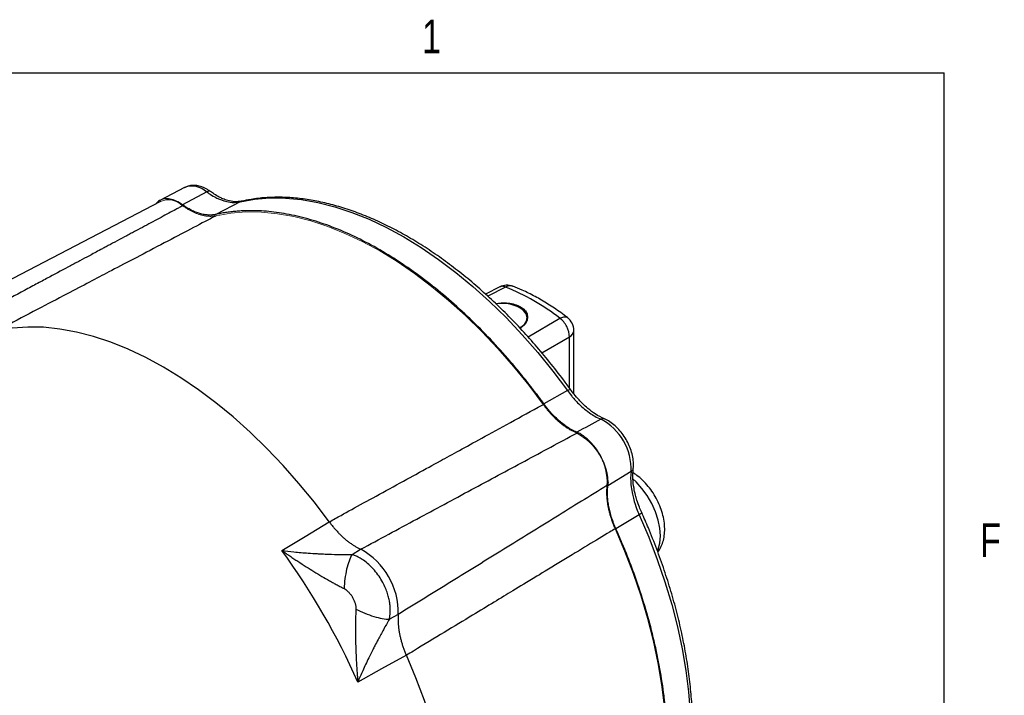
# Model space of a CAD drawing. Header units: inches. Extents: x 0.3 to 34.1, y 0.2 to 21.7.
# Tile 36 of 36: x 30.1 to 33.7, y 19.1 to 21.6. Entities that reach past the tile are written whole.
import ezdxf

# ---------------------------------------------------------------- set-up
doc = ezdxf.new("R2010")
doc.units = ezdxf.units.IN
doc.header["$MEASUREMENT"] = 0
doc.layers.add('SLD-0', color=7, linetype='Continuous', lineweight=25)
doc.styles.add('SLDTEXTSTYLE0', font='TXT', dxfattribs={"width": 0.75})

msp = doc.modelspace()

# ---------------------------------------------------------------- linework, layer by layer
at = {"color": 7, "linetype": 'Continuous', "lineweight": 25}
for p, q in [((30.7119, 20.9861), (30.6206, 20.9385)), ((30.7934, 20.9699), (30.7042, 20.9221)), ((30.6227, 20.9348), (29.8028, 20.5071)), ((30.9168, 20.9334), (30.8267, 20.8862)), ((31.8783, 20.6179), (31.8254, 20.5912)), ((32.1521, 20.2224), (32.1521, 20.4566)), ((32.1289, 20.2337), (32.0407, 20.1853)), ((32.364, 19.9342), (32.278, 19.881)), ((32.3942, 19.7742), (32.3082, 19.7221)), ((31.1577, 19.6939), (31.247, 19.748)), ((31.0715, 19.6417), (31.1577, 19.6939)), ((31.3313, 19.6266), (31.3633, 19.6462)), ((31.5026, 19.405), (31.4695, 19.3872)), ((31.5325, 19.2535), (31.441, 19.2031)), ((31.441, 19.2031), (31.3527, 19.1546))]:
    msp.add_line(p, q, dxfattribs=at)
at = {"color": 8, "linetype": 'Continuous', "lineweight": 25}
for p, q in [((30.9217, 20.9347), (30.9168, 20.9334)), ((31.9, 20.6175), (31.8334, 20.584)), ((31.9827, 20.4328), (32.1004, 20.5018)), ((32.0341, 20.3735), (32.136, 20.433)), ((32.136, 20.2437), (32.136, 20.433))]:
    msp.add_line(p, q, dxfattribs=at)
at = {"color": 7, "linetype": 'Continuous', "lineweight": 25, "flags": 128}
for points in [[(30.9168, 20.9334), (30.9708, 20.9429), (31.0269, 20.9473), (31.0848, 20.9467), (31.1444, 20.941), (31.2053, 20.9302), (31.2674, 20.9145), (31.3304, 20.8938), (31.3942, 20.8683), (31.4584, 20.838), (31.5229, 20.803), (31.5873, 20.7636), (31.6516, 20.7197), (31.7153, 20.6716), (31.7783, 20.6195), (31.8404, 20.5636), (31.9014, 20.504), (31.9609, 20.4409), (32.0188, 20.3747), (32.0749, 20.3056), (32.1289, 20.2337)], [(31.9552, 20.4671), (31.9563, 20.4678), (31.9693, 20.4788), (31.9771, 20.4914), (31.9793, 20.5047), (31.9757, 20.5179), (31.9665, 20.5302), (31.9523, 20.5407)], [(31.247, 19.748), (31.1921, 19.8202), (31.1351, 19.8898), (31.0764, 19.9564), (31.0161, 20.0198), (30.9544, 20.0798), (30.8915, 20.1362), (30.8277, 20.1886), (30.7632, 20.2371), (30.6983, 20.2813), (30.6331, 20.3212), (30.5679, 20.3566), (30.503, 20.3873), (30.4385, 20.4133), (30.3747, 20.4345), (30.3119, 20.4507), (30.2502, 20.462), (30.1898, 20.4682), (30.1311, 20.4694), (30.0741, 20.4656), (30.0192, 20.4568)], [(32.3942, 19.7742), (32.4294, 19.6915), (32.4612, 19.6084), (32.4896, 19.5251), (32.5145, 19.442), (32.5356, 19.3595), (32.553, 19.2777), (32.5666, 19.1971), (32.5764, 19.1178), (32.5823, 19.0403), (32.5842, 18.9647), (32.5823, 18.8914), (32.5764, 18.8206), (32.5666, 18.7526), (32.553, 18.6877), (32.5356, 18.626), (32.5145, 18.5679), (32.4896, 18.5135), (32.4612, 18.463), (32.4294, 18.4166), (32.3942, 18.3745)], [(31.5325, 17.8356), (31.5676, 17.8788), (31.5994, 17.9262), (31.6277, 17.9777), (31.6525, 18.0331), (31.6736, 18.0921), (31.691, 18.1547), (31.7045, 18.2205), (31.7143, 18.2894), (31.7201, 18.361), (31.7221, 18.4351), (31.7201, 18.5115), (31.7143, 18.5899), (31.7045, 18.67), (31.691, 18.7515), (31.6736, 18.8341), (31.6525, 18.9175), (31.6277, 19.0015), (31.5994, 19.0856), (31.5676, 19.1697), (31.5325, 19.2535)]]:
    msp.add_lwpolyline(points, dxfattribs=at)
at = {"color": 144, "linetype": 'Continuous', "lineweight": 18, "flags": 128}
for points in [[(32.0392, 20.1826), (31.9852, 20.2543), (31.9291, 20.3234), (31.8713, 20.3895), (31.8118, 20.4524), (31.751, 20.512), (31.6889, 20.5678), (31.626, 20.6199), (31.5623, 20.6679), (31.4981, 20.7117), (31.4337, 20.7511), (31.3693, 20.7861), (31.3052, 20.8163), (31.2415, 20.8418), (31.1785, 20.8625), (31.1165, 20.8782), (31.0556, 20.889), (30.9962, 20.8947), (30.9383, 20.8954), (30.8823, 20.891), (30.8283, 20.8816)], [(32.305, 18.3238), (32.3402, 18.3659), (32.372, 18.4122), (32.4003, 18.4627), (32.4251, 18.5171), (32.4462, 18.5751), (32.4636, 18.6367), (32.4772, 18.7016), (32.4869, 18.7695), (32.4928, 18.8402), (32.4947, 18.9135), (32.4928, 18.9889), (32.4869, 19.0664), (32.4772, 19.1456), (32.4636, 19.2261), (32.4462, 19.3078), (32.4251, 19.3903), (32.4003, 19.4732), (32.372, 19.5564), (32.3402, 19.6395), (32.305, 19.7221)]]:
    msp.add_lwpolyline(points, dxfattribs=at)
at = {"color": 8, "linetype": 'Continuous', "lineweight": 25, "flags": 128}
msp.add_lwpolyline([(32.4616, 19.6409), (32.464, 19.6464), (32.4703, 19.6693), (32.4726, 19.6955), (32.4706, 19.7241), (32.4644, 19.7543), (32.4544, 19.7851), (32.4407, 19.8156), (32.4237, 19.8449), (32.4041, 19.8719), (32.3824, 19.896), (32.3709, 19.9067)], dxfattribs=at)
at = {"color": 8, "linetype": 'Continuous', "lineweight": 25}
for centre, radius, start, end in [((30.7394, 20.9117), 0.0793, 47.1465, 110.2982), ((32.123, 20.4592), 0.0292, 296.4212, 354.9637)]:
    msp.add_arc(centre, radius, start, end, dxfattribs=at)
at = {"color": 144, "linetype": 'Continuous', "lineweight": 18}
for centre, radius, start, end in [((30.6508, 20.863), 0.0771, 45.8783, 111.3926), ((32.0685, 19.8925), 0.2067, 357.1994, 62.8006)]:
    msp.add_arc(centre, radius, start, end, dxfattribs=at)
at = {"color": 7, "linetype": 'Continuous', "lineweight": 25}
for centre, radius, start, end in [((31.9053, 20.5644), 0.06, 69.0215, 116.8855), ((31.5923, 19.8531), 0.824, 51.929, 68.0764), ((31.8869, 20.413), 0.1435, 62.8913, 98.7458), ((32.0921, 20.4566), 0.06, 0, 52.5011), ((32.1576, 19.944), 0.2066, 357.3023, 62.6977), ((31.2357, 19.4117), 0.267, 358.5586, 61.4414), ((28.9433, 18.0883), 2.6348, 23.8717, 36.1283)]:
    msp.add_arc(centre, radius, start, end, dxfattribs=at)
for points, knots in [([(30.8075, 20.971), (30.804, 20.9734), (30.7937, 20.9805), (30.7766, 20.9886), (30.7568, 20.9938), (30.7384, 20.9943), (30.723, 20.9916), (30.7149, 20.9871), (30.7119, 20.9854)], [0, 0, 0, 0, 0.116631, 0.335635, 0.530896, 0.716254, 0.894197, 1, 1, 1, 1]), ([(30.7934, 20.9699), (30.7987, 20.966), (30.8041, 20.9624), (30.8182, 20.9536), (30.8269, 20.949), (30.8494, 20.9389), (30.8629, 20.9348), (30.8904, 20.9303), (30.9043, 20.9306), (30.9168, 20.9334)], [-1.040161, -1.040161, -1.040161, -1.040161, -0.670904, -0.670904, -0.338052, -0.338052, -0.13002, -0.13002, 0, 0, 0, 0]), ([(30.9234, 20.9355), (30.9144, 20.9341), (30.8982, 20.9317), (30.8738, 20.937), (30.855, 20.943), (30.8383, 20.9515), (30.8233, 20.96), (30.8122, 20.9677), (30.8075, 20.971)], [0, 0, 0, 0, 0.259046, 0.465773, 0.620947, 0.729269, 0.884383, 1, 1, 1, 1]), ([(30.7045, 20.9183), (30.7004, 20.9161), (30.6962, 20.9139), (30.6879, 20.9094), (30.6837, 20.9072), (30.6709, 20.9003), (30.6443, 20.886), (30.5956, 20.86), (30.5476, 20.8343), (30.5199, 20.8194), (30.5088, 20.8134), (30.5032, 20.8104), (30.4861, 20.8013), (30.4623, 20.7885), (30.4338, 20.7733), (30.4164, 20.7639), (30.4097, 20.7603), (30.4054, 20.758), (30.4033, 20.757), (30.3853, 20.7473), (30.3582, 20.7328), (30.3357, 20.7208), (30.3186, 20.7116), (30.3128, 20.7085), (30.301, 20.7022), (30.2711, 20.6862), (30.2264, 20.6623), (30.1827, 20.6388), (30.152, 20.6225), (30.136, 20.6139), (30.0863, 20.5873), (30.0335, 20.5591), (29.9688, 20.5245), (29.9407, 20.5095), (29.9219, 20.4994), (29.9125, 20.4944), (29.9029, 20.4893)], [0, 0, 0, 0, 0.015625, 0.015625, 0.03125, 0.03125, 0.0625, 0.125, 0.1875, 0.203125, 0.203125, 0.21875, 0.21875, 0.25, 0.28125, 0.296875, 0.304688, 0.304688, 0.3125, 0.3125, 0.375, 0.4375, 0.4375, 0.46875, 0.46875, 0.5, 0.625, 0.6875, 0.6875, 0.75, 0.75, 0.875, 0.9375, 0.96875, 0.96875, 1, 1, 1, 1]), ([(30.7042, 20.9221), (30.6964, 20.9271), (30.6808, 20.9371), (30.6578, 20.9442), (30.6366, 20.9448), (30.6184, 20.939), (30.6095, 20.93), (30.6053, 20.9257)], [0, 0, 0, 0, 0.202914, 0.405827, 0.608741, 0.811654, 1, 1, 1, 1]), ([(30.8267, 20.8862), (30.8255, 20.8859), (30.8229, 20.8854), (30.819, 20.8847), (30.8151, 20.8843), (30.8111, 20.884), (30.807, 20.8838), (30.8028, 20.8838), (30.7952, 20.8841), (30.7838, 20.8855), (30.7683, 20.8891), (30.7525, 20.8946), (30.7391, 20.9007), (30.7284, 20.9065), (30.7203, 20.9112), (30.7122, 20.9164), (30.7069, 20.9202), (30.7042, 20.9221)], [0, 0, 0, 0, 0.035783, 0.071535, 0.107282, 0.143047, 0.178856, 0.214733, 0.250703, 0.37551, 0.50002, 0.624437, 0.74927, 0.812139, 0.874796, 0.937372, 1, 1, 1, 1]), ([(32.1404, 20.2378), (32.1316, 20.2497), (32.1062, 20.2844), (32.0627, 20.3401), (32.0093, 20.4039), (31.9544, 20.465), (31.8981, 20.5233), (31.8405, 20.5784), (31.7819, 20.6304), (31.7224, 20.679), (31.6623, 20.724), (31.6017, 20.7653), (31.5407, 20.8027), (31.4796, 20.8362), (31.4187, 20.8655), (31.358, 20.8907), (31.2977, 20.9115), (31.2382, 20.928), (31.1795, 20.94), (31.1219, 20.9476), (31.0656, 20.9506), (31.0108, 20.949), (30.9628, 20.9437), (30.9336, 20.9377), (30.9216, 20.9352)], [0, 0, 0, 0, 0.024814, 0.071893, 0.118983, 0.166083, 0.213193, 0.260316, 0.307453, 0.354605, 0.401773, 0.448957, 0.496156, 0.543368, 0.590589, 0.637811, 0.685023, 0.732211, 0.779357, 0.826438, 0.87343, 0.920309, 0.967054, 1, 1, 1, 1]), ([(30.8283, 20.8816), (30.8214, 20.8779), (30.8143, 20.8743), (30.7557, 20.8435), (30.6923, 20.8102), (30.5892, 20.756), (30.5495, 20.7352), (30.4851, 20.7014), (30.4603, 20.6884), (30.3859, 20.6493), (30.3363, 20.6233), (30.2074, 20.5556), (30.1281, 20.5139), (30.0377, 20.4665), (30.0285, 20.4616), (30.0192, 20.4568)], [-8.633599, -8.633599, -8.633599, -8.633599, -8.487416, -8.487416, -7.429313, -7.429313, -6.900262, -6.900262, -6.05378, -6.05378, -4.699409, -4.699409, -3.196904, -3.196904, -3.028124, -3.028124, -3.028124, -3.028124]), ([(32.0407, 20.1853), (32.0374, 20.1898), (32.0309, 20.1988), (32.021, 20.2122), (32.011, 20.2255), (32.001, 20.2387), (31.9908, 20.2518), (31.9807, 20.2648), (31.9704, 20.2777), (31.9601, 20.2906), (31.9497, 20.3033), (31.9393, 20.3159), (31.9287, 20.3285), (31.9181, 20.3409), (31.8872, 20.3768), (31.8348, 20.4344), (31.7587, 20.5101), (31.6801, 20.5808), (31.5992, 20.646), (31.5169, 20.7047), (31.4337, 20.7564), (31.3506, 20.8007), (31.2683, 20.837), (31.1873, 20.8653), (31.1088, 20.8853), (31.0327, 20.8974), (30.9772, 20.9005), (30.9402, 20.9001), (30.9207, 20.8993), (30.9014, 20.8979), (30.8824, 20.8958), (30.8636, 20.8932), (30.845, 20.8901), (30.8328, 20.8875), (30.8267, 20.8862)], [0, 0, 0, 0, 0.00924, 0.018474, 0.027703, 0.036927, 0.046149, 0.055369, 0.064589, 0.073809, 0.083031, 0.092256, 0.101485, 0.11072, 0.119961, 0.182042, 0.244129, 0.307706, 0.37129, 0.435642, 0.500001, 0.564353, 0.628712, 0.692289, 0.755872, 0.817954, 0.880041, 0.897196, 0.914332, 0.931458, 0.94858, 0.965706, 0.982844, 1, 1, 1, 1]), ([(32.1286, 20.5042), (32.1204, 20.5104), (32.0966, 20.5283), (32.0567, 20.555), (32.009, 20.5829), (31.9657, 20.6046), (31.9384, 20.6157), (31.927, 20.6203)], [0, 0, 0, 0, 0.124541, 0.360155, 0.596143, 0.832392, 1, 1, 1, 1]), ([(31.8634, 20.5558), (31.8699, 20.5569), (31.885, 20.5593), (31.9094, 20.5586), (31.9345, 20.5542), (31.9479, 20.5478), (31.9546, 20.5446)], [0, 0, 0, 0, 0.205355, 0.469935, 0.73495, 1, 1, 1, 1]), ([(31.9546, 20.5446), (31.9602, 20.5407), (31.9715, 20.5329), (31.9801, 20.5178), (31.982, 20.502), (31.9766, 20.4867), (31.9662, 20.4738), (31.9555, 20.4677), (31.9509, 20.465)], [0, 0, 0, 0, 0.17294, 0.345876, 0.518721, 0.69168, 0.864803, 1, 1, 1, 1]), ([(32.1289, 20.2337), (32.1333, 20.2276), (32.1379, 20.2216), (32.1502, 20.2065), (32.1581, 20.1977), (32.1792, 20.1761), (32.1926, 20.1644), (32.2216, 20.1432), (32.2372, 20.1341), (32.2524, 20.1276)], [-1.040161, -1.040161, -1.040161, -1.040161, -0.670904, -0.670904, -0.338052, -0.338052, -0.13002, -0.13002, 0, 0, 0, 0]), ([(32.2661, 20.1289), (32.2547, 20.1344), (32.2341, 20.1444), (32.2068, 20.1656), (32.1867, 20.1833), (32.1696, 20.2015), (32.1546, 20.2186), (32.1446, 20.232), (32.1404, 20.2378)], [0, 0, 0, 0, 0.260311, 0.467829, 0.623253, 0.73143, 0.885576, 1, 1, 1, 1]), ([(31.247, 19.748), (31.2612, 19.7557), (31.2757, 19.7637), (31.341, 19.7995), (31.4031, 19.8336), (31.504, 19.889), (31.5429, 19.9103), (31.606, 19.945), (31.6302, 19.9583), (31.7031, 19.9982), (31.7516, 20.0249), (31.8778, 20.0941), (31.9555, 20.1367), (32.0366, 20.1812), (32.0379, 20.1819), (32.0392, 20.1826)], [-8.489041, -8.489041, -8.489041, -8.489041, -8.176349, -8.176349, -7.118247, -7.118247, -6.589195, -6.589195, -5.742713, -5.742713, -4.388342, -4.388342, -2.885837, -2.885837, -2.861615, -2.861615, -2.861615, -2.861615]), ([(32.1633, 20.0797), (32.1618, 20.0804), (32.1587, 20.0818), (32.1541, 20.084), (32.1495, 20.0863), (32.1449, 20.0888), (32.1403, 20.0915), (32.1356, 20.0942), (32.1272, 20.0996), (32.115, 20.1081), (32.0992, 20.1208), (32.0837, 20.135), (32.0712, 20.148), (32.0615, 20.1589), (32.0544, 20.1675), (32.0474, 20.1763), (32.043, 20.1823), (32.0407, 20.1853)], [0, 0, 0, 0, 0.035783, 0.071535, 0.107282, 0.143047, 0.178856, 0.214733, 0.250702, 0.37551, 0.50002, 0.624437, 0.74927, 0.812139, 0.874796, 0.937372, 1, 1, 1, 1]), ([(32.372, 19.9455), (32.3724, 19.9497), (32.3734, 19.9613), (32.3719, 19.9815), (32.3666, 20.0057), (32.3578, 20.03), (32.346, 20.0535), (32.3315, 20.0754), (32.3147, 20.0951), (32.296, 20.1118), (32.2795, 20.1227), (32.2694, 20.1274), (32.2662, 20.1289)], [0, 0, 0, 0, 0.061717, 0.171806, 0.282426, 0.392754, 0.502705, 0.612685, 0.72316, 0.834667, 0.947793, 1, 1, 1, 1]), ([(32.2788, 19.8952), (32.2788, 19.8966), (32.2788, 19.8994), (32.2786, 19.9036), (32.2783, 19.9079), (32.2778, 19.9123), (32.2773, 19.9167), (32.2761, 19.9243), (32.2739, 19.9351), (32.2699, 19.9493), (32.2648, 19.9635), (32.2568, 19.9821), (32.2446, 20.0046), (32.2298, 20.0253), (32.2168, 20.0403), (32.2064, 20.0507), (32.1957, 20.06), (32.1861, 20.0671), (32.1776, 20.0725), (32.1704, 20.0765), (32.1657, 20.0786), (32.1633, 20.0797)], [0, 0, 0, 0, 0.0206471, 0.0412461, 0.0618223, 0.0824007, 0.1030067, 0.1236653, 0.1868692, 0.2501149, 0.3133187, 0.3765644, 0.5000093, 0.6234542, 0.686658, 0.7499037, 0.8131075, 0.8763532, 0.9175932, 0.9587415, 1, 1, 1, 1]), ([(31.3633, 19.6462), (31.4325, 19.6835), (31.5692, 19.7572), (31.7717, 19.8661), (31.9691, 19.9722), (32.0989, 20.042), (32.163, 20.0764)], [0, 0, 0, 0, 0.259892, 0.51319, 0.759892, 1, 1, 1, 1]), ([(32.364, 19.9342), (32.3621, 19.9179), (32.3621, 19.8998), (32.366, 19.8641), (32.3695, 19.8466), (32.3776, 19.8175), (32.3813, 19.8063), (32.3882, 19.7881), (32.3911, 19.7811), (32.3942, 19.7742)], [-1.040161, -1.040161, -1.040161, -1.040161, -0.910141, -0.910141, -0.702109, -0.702109, -0.369257, -0.369257, 0, 0, 0, 0]), ([(32.4034, 19.7821), (32.4006, 19.7887), (32.394, 19.8041), (32.3867, 19.8256), (32.3794, 19.8494), (32.3742, 19.8758), (32.3694, 19.91), (32.3711, 19.9328), (32.372, 19.9455)], [0, 0, 0, 0, 0.114424, 0.268569, 0.376746, 0.532171, 0.739689, 1, 1, 1, 1]), ([(32.4629, 19.6363), (32.4646, 19.6384), (32.4711, 19.6461), (32.4787, 19.6625), (32.4858, 19.6848), (32.489, 19.7097), (32.4886, 19.7365), (32.4843, 19.7646), (32.4762, 19.7933), (32.4646, 19.8214), (32.45, 19.8485), (32.4327, 19.8738), (32.4128, 19.8967), (32.3924, 19.9158), (32.378, 19.9252), (32.3715, 19.9294)], [0, 0, 0, 0, 0.025771, 0.097962, 0.172754, 0.251305, 0.333622, 0.418364, 0.50361, 0.588553, 0.673274, 0.758179, 0.843668, 0.930266, 1, 1, 1, 1]), ([(32.2749, 19.8824), (32.2118, 19.8434), (32.0848, 19.7647), (31.8929, 19.6461), (31.6986, 19.526), (31.5682, 19.4455), (31.5026, 19.405)], [0, 0, 0, 0, 0.2451495, 0.4935327, 0.7451495, 1, 1, 1, 1]), ([(32.3082, 19.7221), (32.3073, 19.724), (32.3056, 19.728), (32.3031, 19.7339), (32.3007, 19.7398), (32.2985, 19.7458), (32.2963, 19.7517), (32.2942, 19.7577), (32.2907, 19.7686), (32.2861, 19.7845), (32.2816, 19.8049), (32.2784, 19.825), (32.277, 19.8412), (32.2766, 19.8539), (32.2767, 19.8632), (32.2771, 19.8723), (32.2777, 19.8781), (32.278, 19.881)], [0, 0, 0, 0, 0.035783, 0.071535, 0.107282, 0.143047, 0.178856, 0.214733, 0.250703, 0.37551, 0.50002, 0.624437, 0.74927, 0.812139, 0.874796, 0.937372, 1, 1, 1, 1]), ([(32.3981, 18.3778), (32.4043, 18.3847), (32.4221, 18.4046), (32.4493, 18.4404), (32.4784, 18.4861), (32.5044, 18.5354), (32.5272, 18.5881), (32.5467, 18.6441), (32.5628, 18.7031), (32.5755, 18.7649), (32.5848, 18.8295), (32.5906, 18.8964), (32.5928, 18.9655), (32.5916, 19.0366), (32.5869, 19.1094), (32.5787, 19.1837), (32.5671, 19.2593), (32.5521, 19.3359), (32.5338, 19.4132), (32.5122, 19.491), (32.4874, 19.5691), (32.4595, 19.6472), (32.4314, 19.7183), (32.4118, 19.7631), (32.4034, 19.7821)], [0, 0, 0, 0, 0.025013, 0.071449, 0.11798, 0.164651, 0.211453, 0.258372, 0.305383, 0.352464, 0.399594, 0.446754, 0.49393, 0.54111, 0.588286, 0.635453, 0.682609, 0.729752, 0.776882, 0.824, 0.871107, 0.918204, 0.965292, 1, 1, 1, 1]), ([(31.247, 19.748), (31.2484, 19.746), (31.2513, 19.7422), (31.2556, 19.7366), (31.26, 19.7311), (31.2645, 19.7257), (31.2691, 19.7204), (31.2737, 19.7152), (31.2784, 19.7102), (31.2831, 19.7052), (31.2879, 19.7004), (31.2927, 19.6958), (31.2976, 19.6912), (31.3025, 19.6868), (31.3075, 19.6826), (31.3125, 19.6785), (31.3175, 19.6745), (31.3225, 19.6707), (31.3276, 19.6671), (31.3327, 19.6636), (31.3378, 19.6603), (31.3429, 19.6571), (31.348, 19.6541), (31.3531, 19.6513), (31.3582, 19.6487), (31.3616, 19.647), (31.3633, 19.6462)], [0, 0, 0, 0, 0.041668, 0.083337, 0.125005, 0.166674, 0.208344, 0.250013, 0.291682, 0.33335, 0.375017, 0.416682, 0.458345, 0.500008, 0.541671, 0.583334, 0.624999, 0.666665, 0.708332, 0.749999, 0.791667, 0.833335, 0.875002, 0.916668, 0.958334, 1, 1, 1, 1]), ([(32.305, 19.7221), (32.2984, 19.7181), (32.2917, 19.714), (32.2357, 19.68), (32.1752, 19.6433), (32.0767, 19.5835), (32.0388, 19.5606), (31.9773, 19.5232), (31.9536, 19.5089), (31.8826, 19.4658), (31.8353, 19.4371), (31.7122, 19.3624), (31.6365, 19.3165), (31.5501, 19.2641), (31.5414, 19.2588), (31.5325, 19.2535)], [-8.633599, -8.633599, -8.633599, -8.633599, -8.487416, -8.487416, -7.429313, -7.429313, -6.900262, -6.900262, -6.05378, -6.05378, -4.699409, -4.699409, -3.196904, -3.196904, -3.028124, -3.028124, -3.028124, -3.028124]), ([(32.4982, 18.9114), (32.4982, 18.9162), (32.4982, 18.9257), (32.498, 18.9401), (32.4976, 18.9546), (32.4971, 18.9691), (32.4965, 18.9837), (32.4957, 18.9984), (32.4947, 19.0132), (32.4937, 19.028), (32.4925, 19.0428), (32.4911, 19.0578), (32.4896, 19.0728), (32.4879, 19.0879), (32.4828, 19.1312), (32.4719, 19.2037), (32.4506, 19.3065), (32.4234, 19.4106), (32.3983, 19.4904), (32.3792, 19.5451), (32.3685, 19.5747), (32.3573, 19.6043), (32.3457, 19.6338), (32.3336, 19.6633), (32.3212, 19.6927), (32.3125, 19.7123), (32.3082, 19.7221)], [0, 0, 0, 0, 0.019149, 0.038285, 0.057409, 0.076524, 0.095632, 0.114737, 0.133841, 0.152946, 0.172055, 0.191171, 0.210296, 0.229433, 0.248584, 0.374287, 0.500002, 0.625705, 0.751419, 0.786971, 0.822481, 0.857968, 0.893446, 0.928933, 0.964446, 1, 1, 1, 1]), ([(31.0715, 19.6417), (31.0753, 19.6391), (31.0825, 19.6341), (31.0923, 19.6274), (31.1034, 19.6199), (31.116, 19.6115), (31.1363, 19.5981), (31.1607, 19.5823), (31.1905, 19.5636), (31.219, 19.5464), (31.2432, 19.5323), (31.262, 19.5218), (31.276, 19.5141), (31.2893, 19.5071), (31.2979, 19.5027), (31.3021, 19.5006)], [0, 0, 0, 0, 0.05204, 0.095877, 0.131511, 0.200819, 0.262906, 0.400576, 0.521414, 0.651572, 0.768729, 0.831202, 0.890559, 0.946818, 1, 1, 1, 1]), ([(31.0715, 19.6417), (31.0863, 19.6398), (31.1013, 19.6381), (31.134, 19.6348), (31.1516, 19.6333), (31.1803, 19.6313), (31.1913, 19.6306), (31.2079, 19.6297), (31.2134, 19.6294), (31.2277, 19.6287), (31.2365, 19.6284), (31.2592, 19.6275), (31.2731, 19.6272), (31.302, 19.6266), (31.317, 19.6265), (31.3313, 19.6266)], [-1.669903, -1.669903, -1.669903, -1.669903, -1.37767, -1.37767, -1.04369, -1.04369, -0.834952, -0.834952, -0.730583, -0.730583, -0.563592, -0.563592, -0.296408, -0.296408, 0, 0, 0, 0]), ([(31.3313, 19.6266), (31.3236, 19.6135), (31.3166, 19.5942), (31.3063, 19.5497), (31.303, 19.5245), (31.3021, 19.5006)], [0, 0, 0, 0, 0.5, 0.5, 1, 1, 1, 1]), ([(31.4719, 19.4021), (31.4721, 19.4038), (31.4725, 19.4077), (31.4729, 19.4147), (31.473, 19.4238), (31.4724, 19.4351), (31.4709, 19.4487), (31.4679, 19.4645), (31.4629, 19.4827), (31.4555, 19.5029), (31.4452, 19.5246), (31.4314, 19.5472), (31.414, 19.5695), (31.3944, 19.5894), (31.375, 19.6049), (31.3583, 19.6152), (31.3456, 19.6213), (31.3371, 19.6247), (31.3328, 19.6261), (31.3313, 19.6266)], [0, 0, 0, 0, 0.019315, 0.04585, 0.079731, 0.121054, 0.17, 0.22681, 0.291579, 0.364339, 0.445075, 0.533154, 0.6283, 0.73006, 0.821087, 0.893011, 0.946297, 0.981636, 1, 1, 1, 1]), ([(31.3021, 19.5006), (31.303, 19.5001), (31.3047, 19.4992), (31.3073, 19.4976), (31.3098, 19.4958), (31.3124, 19.4937), (31.3149, 19.4915), (31.3179, 19.4886), (31.3213, 19.485), (31.3249, 19.4805), (31.3284, 19.4757), (31.3328, 19.4691), (31.3376, 19.4603), (31.3413, 19.4512), (31.3435, 19.4441), (31.3447, 19.439), (31.3456, 19.434), (31.3458, 19.4308), (31.3459, 19.4292)], [0, 0, 0, 0, 0.034106, 0.069301, 0.105715, 0.143465, 0.182656, 0.22338, 0.287438, 0.353577, 0.421831, 0.490334, 0.627608, 0.763106, 0.826478, 0.886876, 0.944602, 1, 1, 1, 1]), ([(31.3458, 19.4249), (31.3457, 19.4223), (31.3454, 19.4169), (31.345, 19.4086), (31.3447, 19.4001), (31.3444, 19.3912), (31.3442, 19.382), (31.344, 19.3726), (31.3438, 19.3556), (31.3439, 19.33), (31.3446, 19.2967), (31.3459, 19.2615), (31.3473, 19.2325), (31.3488, 19.2082), (31.3499, 19.1912), (31.3512, 19.1731), (31.3522, 19.1613), (31.3527, 19.1546)], [0, 0, 0, 0, 0.030015, 0.061031, 0.093053, 0.126085, 0.160131, 0.195194, 0.231277, 0.34843, 0.47859, 0.599424, 0.737096, 0.79918, 0.868491, 0.925015, 1, 1, 1, 1]), ([(31.3459, 19.4292), (31.3459, 19.4285), (31.3459, 19.427), (31.3459, 19.4256), (31.3458, 19.4249)], [0, 0, 0, 0, 0.50893, 1, 1, 1, 1]), ([(31.3458, 19.4249), (31.367, 19.4137), (31.4139, 19.3943), (31.4543, 19.3871), (31.4695, 19.3872)], [0, 0, 0, 0, 0.5, 0.9999998, 0.9999998, 0.9999998, 0.9999998]), ([(31.4695, 19.3872), (31.4699, 19.3888), (31.4705, 19.392), (31.4713, 19.397), (31.4717, 19.4004), (31.4719, 19.4021)], [0, 0, 0, 0, 0.330677, 0.664007, 1, 1, 1, 1]), ([(31.5026, 19.405), (31.5024, 19.4032), (31.5021, 19.3994), (31.5019, 19.3937), (31.5017, 19.3878), (31.5018, 19.3819), (31.502, 19.3759), (31.5023, 19.3699), (31.5028, 19.3637), (31.5034, 19.3575), (31.5042, 19.3512), (31.5051, 19.3449), (31.5061, 19.3385), (31.5073, 19.3321), (31.5087, 19.3256), (31.5102, 19.3191), (31.5118, 19.3126), (31.5136, 19.3061), (31.5155, 19.2995), (31.5175, 19.2929), (31.5197, 19.2863), (31.522, 19.2797), (31.5244, 19.2731), (31.527, 19.2666), (31.5297, 19.26), (31.5316, 19.2556), (31.5325, 19.2535)], [0, 0, 0, 0, 0.041666, 0.083332, 0.124998, 0.166665, 0.208333, 0.250001, 0.291668, 0.333335, 0.375001, 0.416666, 0.458329, 0.499992, 0.541655, 0.583318, 0.624984, 0.66665, 0.708318, 0.749987, 0.791656, 0.833326, 0.874995, 0.916663, 0.958332, 1, 1, 1, 1]), ([(31.4695, 19.3872), (31.4623, 19.3748), (31.455, 19.3618), (31.4409, 19.3365), (31.4343, 19.3242), (31.4237, 19.3041), (31.4196, 19.2964), (31.413, 19.2836), (31.4105, 19.2787), (31.403, 19.2639), (31.3981, 19.254), (31.3855, 19.2281), (31.378, 19.2121), (31.3645, 19.1822), (31.3585, 19.1683), (31.3527, 19.1546)], [-0.001686, -0.001686, -0.001686, -0.001686, 0.294721, 0.294721, 0.561906, 0.561906, 0.728896, 0.728896, 0.833265, 0.833265, 1.042003, 1.042003, 1.375984, 1.375984, 1.668217, 1.668217, 1.668217, 1.668217])]:
    msp.add_open_spline(points, degree=3, knots=knots, dxfattribs=at)
at = {"color": 8, "linetype": 'Continuous', "lineweight": 25}
for points, knots in [([(30.8073, 20.971), (30.8072, 20.9711), (30.806, 20.9728), (30.8011, 20.973), (30.7959, 20.9709), (30.7934, 20.9699)], [0, 0, 0, 0, 0.031306, 0.515653, 1, 1, 1, 1]), ([(31.9, 20.6175), (31.8969, 20.6185), (31.8913, 20.6204), (31.8839, 20.6204), (31.8802, 20.6184), (31.8785, 20.6174)], [0, 0, 0, 0, 0.3859079, 0.7134649, 1, 1, 1, 1]), ([(31.9268, 20.6195), (31.9234, 20.6208), (31.9151, 20.6239), (31.9056, 20.6199), (31.9, 20.6175)], [0, 0, 0, 0, 0.414106, 1, 1, 1, 1]), ([(32.1004, 20.5018), (32.1056, 20.504), (32.1159, 20.5083), (32.1256, 20.5078), (32.128, 20.5042), (32.1283, 20.5038)], [0, 0, 0, 0, 0.467107, 0.934214, 1, 1, 1, 1]), ([(32.1399, 20.2375), (32.1399, 20.2377), (32.1399, 20.2386), (32.1362, 20.2376), (32.1313, 20.235), (32.1289, 20.2337)], [0, 0, 0, 0, 0.158504, 0.579252, 1, 1, 1, 1]), ([(32.266, 20.1285), (32.2642, 20.1292), (32.2601, 20.1308), (32.2552, 20.1288), (32.2524, 20.1276)], [0, 0, 0, 0, 0.433795, 1, 1, 1, 1]), ([(32.3716, 19.9456), (32.3713, 19.9437), (32.3707, 19.9393), (32.3664, 19.9361), (32.364, 19.9342)], [0, 0, 0, 0, 0.433896, 1, 1, 1, 1]), ([(32.403, 19.7819), (32.4032, 19.7818), (32.4039, 19.7813), (32.4012, 19.7786), (32.3965, 19.7757), (32.3942, 19.7742)], [0, 0, 0, 0, 0.158518, 0.579259, 1, 1, 1, 1])]:
    msp.add_open_spline(points, degree=3, knots=knots, dxfattribs=at)
at = {"color": 144, "linetype": 'Continuous', "lineweight": 18}
for points, knots in [([(30.8283, 20.8816), (30.8269, 20.8813), (30.8242, 20.8807), (30.8199, 20.8801), (30.8156, 20.8796), (30.8112, 20.8793), (30.8068, 20.8792), (30.8023, 20.8793), (30.7977, 20.8796), (30.7931, 20.88), (30.7884, 20.8806), (30.7836, 20.8814), (30.7789, 20.8824), (30.774, 20.8836), (30.7692, 20.885), (30.7643, 20.8865), (30.7594, 20.8882), (30.7544, 20.8901), (30.7495, 20.8922), (30.7445, 20.8944), (30.7395, 20.8968), (30.7345, 20.8994), (30.7295, 20.9022), (30.7245, 20.9051), (30.7195, 20.9081), (30.7145, 20.9114), (30.7095, 20.9147), (30.7061, 20.9171), (30.7045, 20.9183)], [0, 0, 0, 0, 0.038464, 0.076927, 0.115391, 0.153855, 0.19232, 0.230785, 0.269249, 0.307713, 0.346176, 0.384637, 0.423096, 0.461554, 0.500012, 0.538469, 0.576926, 0.615385, 0.653845, 0.692307, 0.730769, 0.769232, 0.807694, 0.846157, 0.884619, 0.92308, 0.96154, 1, 1, 1, 1]), ([(32.163, 20.0764), (32.1613, 20.0771), (32.158, 20.0785), (32.153, 20.0809), (32.148, 20.0834), (32.143, 20.0862), (32.138, 20.089), (32.133, 20.0921), (32.128, 20.0953), (32.123, 20.0986), (32.118, 20.1022), (32.113, 20.1058), (32.1081, 20.1096), (32.1031, 20.1136), (32.0983, 20.1177), (32.0934, 20.122), (32.0886, 20.1264), (32.0838, 20.1309), (32.0791, 20.1355), (32.0744, 20.1403), (32.0698, 20.1452), (32.0652, 20.1502), (32.0607, 20.1553), (32.0562, 20.1606), (32.0519, 20.1659), (32.0475, 20.1714), (32.0433, 20.1769), (32.0405, 20.1807), (32.0392, 20.1826)], [0, 0, 0, 0, 0.0384602, 0.0769205, 0.1153815, 0.1538433, 0.1923058, 0.2307686, 0.2692314, 0.3076937, 0.3461551, 0.3846153, 0.4230742, 0.4615319, 0.4999888, 0.5384459, 0.5769039, 0.6153635, 0.6538246, 0.6922872, 0.730751, 0.7692155, 0.8076803, 0.8461451, 0.8846093, 0.9230731, 0.9615365, 1, 1, 1, 1]), ([(32.305, 19.7221), (32.3041, 19.7242), (32.3022, 19.7285), (32.2995, 19.735), (32.297, 19.7414), (32.2945, 19.7479), (32.2922, 19.7544), (32.29, 19.7608), (32.288, 19.7673), (32.286, 19.7738), (32.2842, 19.7802), (32.2826, 19.7866), (32.281, 19.793), (32.2797, 19.7994), (32.2784, 19.8057), (32.2773, 19.812), (32.2763, 19.8182), (32.2755, 19.8244), (32.2748, 19.8306), (32.2742, 19.8366), (32.2738, 19.8426), (32.2736, 19.8486), (32.2734, 19.8544), (32.2734, 19.8602), (32.2736, 19.8659), (32.2739, 19.8715), (32.2743, 19.8771), (32.2747, 19.8806), (32.2749, 19.8824)], [0, 0, 0, 0, 0.038464, 0.076927, 0.115391, 0.153855, 0.19232, 0.230785, 0.269249, 0.307713, 0.346176, 0.384637, 0.423096, 0.461554, 0.500012, 0.538469, 0.576926, 0.615385, 0.653845, 0.692307, 0.730769, 0.769232, 0.807694, 0.846157, 0.884619, 0.92308, 0.96154, 1, 1, 1, 1])]:
    msp.add_open_spline(points, degree=3, knots=knots, dxfattribs=at)
at = {"color": 7, "linetype": 'Continuous', "lineweight": 25}
for points in [[(32.136, 20.433), (32.1363, 20.4446), (32.1293, 20.472), (32.1105, 20.4944), (32.1004, 20.5018)], [(32.2524, 20.1276), (32.2227, 20.1116), (32.193, 20.0957), (32.1633, 20.0797)], [(32.2788, 19.8952), (32.2788, 19.8903), (32.2785, 19.8856), (32.278, 19.881)]]:
    msp.add_open_spline(points, degree=3, dxfattribs=at)
at = {"layer": 'SLD-0'}
for p in [(0.5229, 21.4106), (33.5229, 0.4106)]:
    msp.add_line(p, (33.5229, 21.4106), dxfattribs=at)

# ---------------------------------------------------------------- texts
at = {"color": 7, "linetype": 'Continuous', "lineweight": 0, "char_height": 0.125, "attachment_point": 1, "style": 'SLDTEXTSTYLE0'}
for s, insert in [('1', (31.5904, 21.6076)), ('F', (33.6564, 19.7422))]:
    msp.add_mtext(s, dxfattribs=dict(at, insert=insert))

doc.saveas('drawing.dxf')
